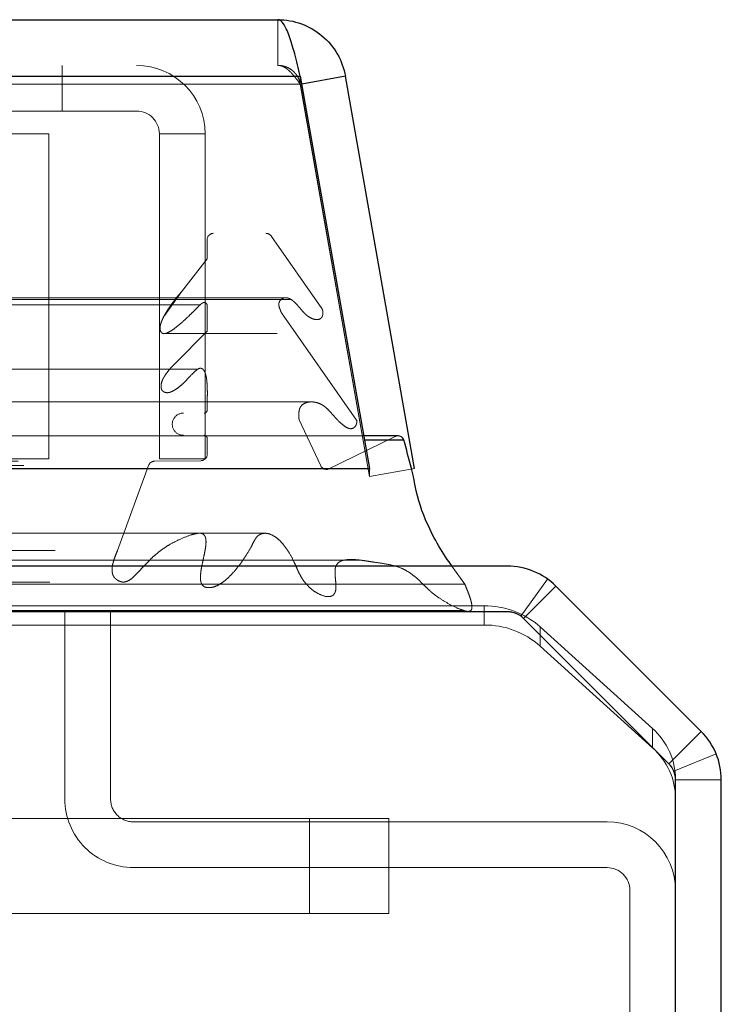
# Model space of a CAD drawing. Header units: inches. Extents: x 0.2 to 10.7, y 0.2 to 7.9.
# Tile 18 of 95: x 4.7811 to 4.8732, y 2.1747 to 2.304. Entities that reach past the tile are written whole.
import ezdxf

# ---------------------------------------------------------------- set-up
doc = ezdxf.new("R2010")
doc.units = ezdxf.units.IN
doc.header["$MEASUREMENT"] = 0
doc.linetypes.add('HIDDEN', pattern=[0.07500000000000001, 0.05, -0.025])

msp = doc.modelspace()

# ---------------------------------------------------------------- linework, layer by layer
at = {"color": 7, "linetype": 'Continuous', "lineweight": 25}
for p, q in [((3.264659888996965, 2.303959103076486), (4.814958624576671, 2.303959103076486)), ((3.261714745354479, 2.296521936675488), (4.81790376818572, 2.296521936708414)), ((4.81790376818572, 2.296521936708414), (4.826988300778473, 2.245000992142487)), ((4.823821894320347, 2.296521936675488), (4.818082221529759, 2.295509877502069)), ((4.832906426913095, 2.245000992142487), (4.823821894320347, 2.296521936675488)), ((4.830729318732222, 2.24931084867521), (4.826228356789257, 2.24931084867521)), ((4.826318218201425, 2.248801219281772), (4.831497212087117, 2.248801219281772)), ((3.252630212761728, 2.245000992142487), (4.826988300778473, 2.245000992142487)), ((4.826988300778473, 2.245000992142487), (4.826988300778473, 2.244927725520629)), ((4.845086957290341, 2.232197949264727), (4.772079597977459, 2.232197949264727)), ((4.870526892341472, 2.210485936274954), (4.851450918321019, 2.229561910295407)), ((4.845090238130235, 2.226197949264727), (4.772087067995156, 2.226197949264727)), ((4.86628521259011, 2.206244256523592), (4.847209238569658, 2.225320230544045)), ((4.867162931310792, 1.404864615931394), (4.867162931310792, 2.204125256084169)), ((4.873162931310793, 1.404864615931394), (4.873162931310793, 2.204121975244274))]:
    msp.add_line(p, q, dxfattribs=at)
at = {"color": 7, "linetype": 'HIDDEN', "lineweight": 18}
for p, q in [((4.814958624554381, 2.297959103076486), (4.814958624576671, 2.303959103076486)), ((3.264659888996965, 2.297959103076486), (4.814958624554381, 2.297959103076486)), ((4.786656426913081, 2.29195910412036), (4.786656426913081, 2.29795910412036)), ((4.817903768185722, 2.296521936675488), (3.261714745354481, 2.296521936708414)), ((4.81790376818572, 2.296521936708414), (4.817903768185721, 2.295480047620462)), ((3.261714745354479, 2.295480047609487), (4.817903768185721, 2.295480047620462)), ((4.817903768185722, 2.295480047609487), (3.261714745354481, 2.295480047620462)), ((4.817903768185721, 2.295480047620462), (4.826988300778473, 2.243959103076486)), ((4.818082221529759, 2.295509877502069), (4.817913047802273, 2.295480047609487)), ((4.826997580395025, 2.243959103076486), (4.817913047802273, 2.295480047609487)), ((4.786656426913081, 2.29195910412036), (4.741712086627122, 2.29195910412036)), ((4.79640642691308, 2.291959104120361), (4.786656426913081, 2.29195910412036)), ((4.784878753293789, 2.288959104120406), (4.741712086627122, 2.288959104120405)), ((4.784878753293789, 2.246292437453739), (4.784878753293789, 2.288959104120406)), ((4.799406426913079, 2.246292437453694), (4.799406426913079, 2.288959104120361)), ((4.805406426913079, 2.288959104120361), (4.799406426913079, 2.288959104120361)), ((4.80540642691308, 2.246292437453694), (4.805406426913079, 2.288959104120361)), ((3.266222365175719, 2.275904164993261), (4.813396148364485, 2.275904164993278)), ((3.265491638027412, 2.275471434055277), (4.814126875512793, 2.275471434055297)), ((3.273939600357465, 2.275070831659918), (4.80567891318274, 2.275070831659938)), ((3.273939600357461, 2.275070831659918), (4.805678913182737, 2.275070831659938)), ((4.80567891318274, 2.275070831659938), (4.80567891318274, 2.272538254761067)), ((4.820731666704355, 2.266038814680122), (4.814126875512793, 2.275471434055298)), ((3.273939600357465, 2.272538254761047), (4.80567891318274, 2.272538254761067)), ((4.80567891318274, 2.272538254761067), (4.802312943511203, 2.268230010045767)), ((3.277305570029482, 2.268230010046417), (4.802312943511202, 2.268230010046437)), ((4.80009638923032, 2.265152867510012), (4.802312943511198, 2.26823001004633)), ((4.816696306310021, 2.267207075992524), (3.262934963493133, 2.267207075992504)), ((4.816003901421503, 2.267450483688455), (3.263619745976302, 2.267450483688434)), ((3.258886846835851, 2.266038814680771), (4.820731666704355, 2.266038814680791)), ((3.264189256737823, 2.265454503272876), (4.815429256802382, 2.265454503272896)), ((3.273939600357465, 2.26650341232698), (4.805678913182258, 2.266503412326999)), ((4.804746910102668, 2.266510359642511), (3.274869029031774, 2.26651035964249)), ((4.804749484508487, 2.266510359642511), (4.804747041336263, 2.266510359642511)), ((4.80567891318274, 2.266503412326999), (4.80567891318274, 2.263058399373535)), ((4.825295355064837, 2.251364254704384), (4.815429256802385, 2.265454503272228)), ((3.259668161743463, 2.264580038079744), (4.81994308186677, 2.264580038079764)), ((4.819943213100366, 2.264580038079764), (4.819950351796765, 2.264580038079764)), ((3.273939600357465, 2.263058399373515), (4.80567891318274, 2.263058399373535)), ((4.80567891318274, 2.263058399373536), (4.80138372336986, 2.258733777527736)), ((3.279704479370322, 2.262740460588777), (4.799905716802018, 2.262740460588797)), ((4.799905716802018, 2.262740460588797), (4.814869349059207, 2.262740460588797)), ((4.804439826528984, 2.25805873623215), (3.275178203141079, 2.25805873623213)), ((3.278234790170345, 2.258733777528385), (4.80138372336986, 2.258733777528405)), ((3.278234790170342, 2.258733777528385), (4.801383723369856, 2.258733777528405)), ((4.804472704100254, 2.25805873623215), (4.80443995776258, 2.25805873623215)), ((4.819308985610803, 2.253764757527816), (3.26030015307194, 2.253764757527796)), ((3.273939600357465, 2.253887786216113), (4.80567891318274, 2.253887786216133)), ((3.278966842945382, 2.2549982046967), (4.800648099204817, 2.25499820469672)), ((4.800648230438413, 2.25499820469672), (4.800658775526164, 2.25499820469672)), ((4.80567891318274, 2.253887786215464), (4.80567891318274, 2.252714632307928)), ((4.819318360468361, 2.253764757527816), (4.819309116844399, 2.253764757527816)), ((3.273939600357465, 2.252714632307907), (4.80567891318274, 2.252714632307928)), ((3.273939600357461, 2.252714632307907), (4.805678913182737, 2.252714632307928)), ((3.254323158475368, 2.251364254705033), (4.825295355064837, 2.251364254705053)), ((3.261870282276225, 2.251395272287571), (4.817748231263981, 2.251395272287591)), ((3.274356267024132, 2.252297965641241), (4.805262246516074, 2.252297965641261)), ((4.820581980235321, 2.245377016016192), (4.817748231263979, 2.251395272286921)), ((3.255590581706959, 2.250415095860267), (4.823974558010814, 2.250415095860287)), ((4.82397468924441, 2.250415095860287), (4.824027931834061, 2.250415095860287)), ((3.249254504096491, 2.249226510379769), (4.830364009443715, 2.249226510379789)), ((3.249254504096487, 2.249226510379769), (4.830364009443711, 2.249226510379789)), ((3.253300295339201, 2.248801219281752), (4.826318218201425, 2.248801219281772)), ((4.826228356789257, 2.24931084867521), (3.253390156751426, 2.249310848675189)), ((3.273939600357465, 2.248964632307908), (4.80567891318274, 2.248964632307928)), ((3.273939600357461, 2.248964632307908), (4.805678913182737, 2.248964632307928)), ((3.274356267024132, 2.249381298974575), (4.805262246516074, 2.249381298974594)), ((4.80567891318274, 2.248964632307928), (4.80567891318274, 2.246891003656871)), ((4.830364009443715, 2.249226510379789), (4.821545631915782, 2.244925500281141)), ((3.273939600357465, 2.246891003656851), (4.80567891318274, 2.246891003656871)), ((3.273939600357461, 2.246891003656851), (4.805678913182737, 2.246891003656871)), ((3.274772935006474, 2.246047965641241), (4.804845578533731, 2.246047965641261)), ((3.27477293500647, 2.246047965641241), (4.804845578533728, 2.246047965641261)), ((4.784878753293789, 2.246292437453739), (3.294795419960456, 2.24629243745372)), ((4.804845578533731, 2.246047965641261), (4.798765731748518, 2.245977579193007)), ((4.799406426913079, 2.246292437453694), (4.80540642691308, 2.246292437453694)), ((3.258072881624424, 2.24492550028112), (4.821545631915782, 2.244925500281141)), ((3.258282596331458, 2.244898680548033), (4.821335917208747, 2.244898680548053)), ((3.259036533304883, 2.245377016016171), (4.820581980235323, 2.245377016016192)), ((3.259036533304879, 2.245377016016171), (4.820581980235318, 2.245377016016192)), ((3.280852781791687, 2.245977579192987), (4.798765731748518, 2.245977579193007)), ((3.280852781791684, 2.245977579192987), (4.798765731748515, 2.245977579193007)), ((3.281625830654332, 2.245430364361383), (4.797992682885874, 2.245430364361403)), ((3.281625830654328, 2.245430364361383), (4.79799268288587, 2.245430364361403)), ((4.797992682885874, 2.245430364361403), (4.793902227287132, 2.234238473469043)), ((4.826988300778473, 2.244927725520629), (4.826988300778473, 2.243959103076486)), ((4.832906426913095, 2.245000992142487), (4.826997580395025, 2.243959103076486)), ((3.252630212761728, 2.243959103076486), (4.826988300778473, 2.243959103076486)), ((3.285716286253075, 2.234238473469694), (4.793902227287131, 2.234238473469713)), ((4.839500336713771, 2.229816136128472), (4.837812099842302, 2.232197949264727)), ((4.846840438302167, 2.225632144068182), (4.850347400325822, 2.230500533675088)), ((3.273470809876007, 2.229387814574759), (4.806133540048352, 2.229387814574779)), ((3.285006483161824, 2.23011158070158), (4.79460851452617, 2.2301115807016)), ((4.77207959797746, 2.22981613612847), (4.839500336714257, 2.229816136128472)), ((4.8472082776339, 2.225319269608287), (4.851450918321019, 2.229561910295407)), ((4.769662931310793, 2.227001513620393), (4.842014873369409, 2.227001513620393)), ((4.842014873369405, 2.224465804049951), (4.842014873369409, 2.227001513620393)), ((4.772079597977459, 2.226380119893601), (4.8393259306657, 2.226380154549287)), ((4.786996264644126, 2.201614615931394), (4.786996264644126, 2.226197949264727)), ((4.792996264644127, 2.201614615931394), (4.792996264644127, 2.226197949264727)), ((4.847086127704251, 2.225434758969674), (4.847208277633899, 2.225319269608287)), ((4.866284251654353, 2.206243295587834), (4.847208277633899, 2.225319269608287)), ((4.770669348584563, 2.224465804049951), (4.842014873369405, 2.224465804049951)), ((4.849380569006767, 2.22423639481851), (4.849380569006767, 2.221700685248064)), ((4.849380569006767, 2.22423639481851), (4.864111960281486, 2.210885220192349)), ((4.864111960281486, 2.208349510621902), (4.849380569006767, 2.221700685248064)), ((4.864111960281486, 2.208349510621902), (4.864111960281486, 2.210885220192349)), ((4.866284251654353, 2.206243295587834), (4.870526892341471, 2.210485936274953)), ((4.866934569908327, 2.20527002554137), (4.872477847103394, 2.207566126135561)), ((4.867162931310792, 2.204209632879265), (4.867162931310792, 2.204125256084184)), ((4.867162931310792, 2.204121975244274), (4.873162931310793, 2.204121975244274)), ((4.770833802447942, 2.199070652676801), (4.819096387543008, 2.199070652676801)), ((4.858162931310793, 2.198614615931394), (4.795996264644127, 2.198614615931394)), ((4.819096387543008, 2.199070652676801), (4.819096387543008, 2.186570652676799)), ((4.819096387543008, 2.199070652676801), (4.829513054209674, 2.199070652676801)), ((4.819096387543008, 2.199070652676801), (4.819096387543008, 2.186570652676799)), ((4.819096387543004, 2.199070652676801), (4.819096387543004, 2.186570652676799)), ((4.819096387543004, 2.199070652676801), (4.819096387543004, 2.186570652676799)), ((4.829513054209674, 2.199070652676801), (4.829513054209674, 2.186570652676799)), ((4.858162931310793, 2.192614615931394), (4.795996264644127, 2.192614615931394)), ((4.861162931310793, 2.134989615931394), (4.861162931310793, 2.189614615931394)), ((4.819096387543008, 2.186570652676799), (4.770833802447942, 2.186570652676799)), ((4.829513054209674, 2.186570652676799), (4.819096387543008, 2.186570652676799))]:
    msp.add_line(p, q, dxfattribs=at)
at = {"color": 7, "linetype": 'HIDDEN', "lineweight": 18, "flags": 128}
for points in [[(4.813394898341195, 2.236507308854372), (4.052466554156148, 2.23650765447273), (3.26622687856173, 2.23650730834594)], [(4.804625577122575, 2.236525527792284), (4.052466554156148, 2.236525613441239), (3.274989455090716, 2.236525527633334)], [(4.825928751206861, 2.232967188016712), (4.006562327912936, 2.2329669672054), (3.253683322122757, 2.232967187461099)], [(4.825936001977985, 2.232967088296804), (4.104539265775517, 2.232963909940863), (3.253684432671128, 2.232967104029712)], [(3.285011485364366, 2.230111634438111), (4.027152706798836, 2.23011235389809), (4.794633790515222, 2.230111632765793)], [(3.258566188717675, 2.228270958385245), (4.027146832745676, 2.228270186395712), (4.821067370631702, 2.228270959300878)]]:
    msp.add_lwpolyline(points, dxfattribs=at)
at = {"color": 7, "linetype": 'HIDDEN', "lineweight": 18}
for centre, radius, start, end in [((4.79640642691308, 2.28895910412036), 0.00900000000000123, 2.827159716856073e-12, 90), ((4.79640642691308, 2.28895910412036), 0.003000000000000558, 8.481479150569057e-12, 90), ((4.806512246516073, 2.275070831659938), 0.0008333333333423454, 90, 180), ((4.813396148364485, 2.275070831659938), 0.0008333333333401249, 28.73262472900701, 90), ((4.805262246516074, 2.252714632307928), 0.0004166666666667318, 270.0000000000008, 0), ((4.802553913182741, 2.250839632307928), 0.001458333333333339, 90, 270.0000000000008), ((4.805262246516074, 2.248964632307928), 0.0004166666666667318, 0, 90), ((4.830729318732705, 2.248477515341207), 0.000833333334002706, 90.00000003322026, 115.999999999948), ((4.804835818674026, 2.246891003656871), 0.0008430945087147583, 270.6632841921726, 0), ((4.798775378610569, 2.245144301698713), 0.0008333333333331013, 90.6632841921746, 159.9234572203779), ((4.82133591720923, 2.245732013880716), 0.0008333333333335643, 205.2138142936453, 284.5756249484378), ((4.842095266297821, 2.216022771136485), 0.01097903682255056, 48.42768291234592, 90.41954651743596), ((4.84508695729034, 2.223197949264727), 0.003000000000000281, 67.44347627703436, 90), ((4.842095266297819, 2.213487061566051), 0.01097903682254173, 48.42768291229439, 90.41954651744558), ((4.858140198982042, 2.204120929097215), 0.00902316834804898, 0.5632649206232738, 48.56076874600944), ((4.858140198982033, 2.201585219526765), 0.009023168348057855, 0.5632649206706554, 48.56076874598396), ((4.795996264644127, 2.201614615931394), 0.009000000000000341, 180, 270.0000000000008), ((4.795996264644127, 2.201614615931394), 0.003000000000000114, 180, 270.0000000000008), ((4.858162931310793, 2.189614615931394), 0.009000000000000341, 0, 90), ((4.858162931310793, 2.189614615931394), 0.003000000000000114, 0, 90)]:
    msp.add_arc(centre, radius, start, end, dxfattribs=at)
at = {"color": 7, "linetype": 'Continuous', "lineweight": 25}
for centre, radius, start, end in [((4.830729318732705, 2.248477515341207), 0.000833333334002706, 22.85776038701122, 90.00000003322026), ((4.84508695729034, 2.223197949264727), 0.009000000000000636, 45, 89.99999999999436), ((4.845090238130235, 2.223201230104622), 0.002996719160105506, 45, 90), ((4.864162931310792, 2.204121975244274), 0.009000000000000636, 0, 45), ((4.864166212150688, 2.204125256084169), 0.00299671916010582, 0, 45.00000000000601)]:
    msp.add_arc(centre, radius, start, end, dxfattribs=at)
for points, knots in [([(4.817903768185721, 2.29652193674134), (4.817658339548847, 2.297553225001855), (4.817412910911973, 2.298552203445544), (4.816922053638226, 2.300366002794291), (4.816676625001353, 2.301180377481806), (4.816185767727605, 2.302526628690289), (4.815940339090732, 2.30305817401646), (4.815449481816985, 2.303774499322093), (4.815204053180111, 2.303959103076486), (4.814958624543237, 2.303959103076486)], [0, 0, 0, 0, 0.25, 0.25, 0.5, 0.5, 0.75, 0.75, 1, 1, 1, 1]), ([(4.814958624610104, 2.303959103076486), (4.816005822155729, 2.303959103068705), (4.817052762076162, 2.303774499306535), (4.819020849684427, 2.303058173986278), (4.819941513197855, 2.302526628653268), (4.821545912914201, 2.301180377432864), (4.822229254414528, 2.300366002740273), (4.823276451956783, 2.298552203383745), (4.823640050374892, 2.297553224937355), (4.823821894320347, 2.296521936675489)], [0, 0, 0, 0, 0.25, 0.25, 0.5, 0.5, 0.75, 0.75, 1, 1, 1, 1]), ([(4.837812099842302, 2.232197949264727), (4.837761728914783, 2.232268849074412), (4.836460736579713, 2.234100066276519), (4.834406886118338, 2.237556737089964), (4.833117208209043, 2.241680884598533), (4.832755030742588, 2.244040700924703), (4.832270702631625, 2.245829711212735), (4.83182431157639, 2.24754460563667), (4.831497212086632, 2.248801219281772)], [0, 0, 0, 0, 0.01582695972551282, 0.408782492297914, 0.7013418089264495, 0.7114501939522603, 0.7885609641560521, 1, 1, 1, 1])]:
    msp.add_open_spline(points, degree=3, knots=knots, dxfattribs=at)
at = {"color": 7, "linetype": 'HIDDEN', "lineweight": 18}
for points, knots in [([(4.814958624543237, 2.297959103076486), (4.815028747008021, 2.297956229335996), (4.81516899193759, 2.297950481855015), (4.815379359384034, 2.297904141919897), (4.815589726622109, 2.29783067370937), (4.815800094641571, 2.297728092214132), (4.816010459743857, 2.297598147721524), (4.816220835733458, 2.297441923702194), (4.816483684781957, 2.297215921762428), (4.816799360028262, 2.296897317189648), (4.81716747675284, 2.296466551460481), (4.817535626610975, 2.295991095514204), (4.817781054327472, 2.295650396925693), (4.817903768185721, 2.295480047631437)], [0, 0, 0, 0, 0.07144899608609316, 0.142897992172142, 0.2143469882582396, 0.2857959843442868, 0.3572449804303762, 0.4286939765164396, 0.5001429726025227, 0.6251072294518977, 0.7500714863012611, 0.8750357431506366, 0.9999999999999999, 0.9999999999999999, 0.9999999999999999, 0.9999999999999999]), ([(4.817913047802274, 2.295480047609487), (4.817892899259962, 2.295577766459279), (4.817852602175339, 2.295773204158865), (4.817755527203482, 2.296056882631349), (4.817632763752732, 2.296330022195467), (4.817482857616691, 2.296589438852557), (4.817308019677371, 2.296832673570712), (4.817109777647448, 2.297057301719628), (4.816835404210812, 2.29731185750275), (4.816466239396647, 2.297570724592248), (4.81598991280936, 2.297791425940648), (4.815482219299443, 2.297932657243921), (4.815133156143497, 2.297950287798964), (4.814958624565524, 2.297959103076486)], [0, 0, 0, 0, 0.07144899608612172, 0.1428979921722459, 0.2143469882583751, 0.2857959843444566, 0.3572449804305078, 0.4286939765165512, 0.5001429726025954, 0.6251072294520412, 0.7500714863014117, 0.8750357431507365, 0.9999999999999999, 0.9999999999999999, 0.9999999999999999, 0.9999999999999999]), ([(4.802312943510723, 2.268230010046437), (4.802214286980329, 2.268124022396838), (4.802016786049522, 2.267911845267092), (4.801731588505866, 2.267569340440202), (4.80145401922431, 2.267215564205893), (4.801184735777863, 2.26685362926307), (4.800922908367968, 2.266488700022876), (4.800669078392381, 2.266117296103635), (4.800423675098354, 2.265735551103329), (4.800159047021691, 2.265297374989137), (4.799899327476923, 2.264823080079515), (4.799680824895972, 2.264331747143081), (4.799541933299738, 2.263907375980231), (4.799477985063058, 2.263554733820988), (4.799497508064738, 2.263265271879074), (4.799565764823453, 2.26301675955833), (4.799694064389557, 2.262827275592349), (4.799888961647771, 2.262723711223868), (4.800128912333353, 2.262729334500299), (4.80037013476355, 2.262807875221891), (4.800779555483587, 2.262986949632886), (4.80139433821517, 2.263391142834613), (4.80224914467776, 2.264096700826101), (4.803064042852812, 2.264845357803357), (4.80379601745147, 2.265564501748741), (4.804327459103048, 2.26609174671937), (4.80472995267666, 2.266512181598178), (4.805011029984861, 2.266725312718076), (4.805220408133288, 2.266831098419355), (4.805402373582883, 2.266822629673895), (4.805532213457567, 2.266718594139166), (4.805623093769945, 2.266610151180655), (4.805662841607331, 2.26653414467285), (4.80567891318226, 2.266503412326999)], [0, 0, 0, 0, 0.0312896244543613, 0.06263883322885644, 0.09399002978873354, 0.1252518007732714, 0.1563441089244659, 0.1873161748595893, 0.2182554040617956, 0.2492251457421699, 0.2907698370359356, 0.3255556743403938, 0.3533724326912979, 0.374159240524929, 0.3895161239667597, 0.404845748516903, 0.420031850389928, 0.4363557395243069, 0.4579399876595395, 0.4789056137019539, 0.4992258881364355, 0.5663369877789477, 0.6499042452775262, 0.7496387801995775, 0.8123354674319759, 0.8749457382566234, 0.91487958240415, 0.9375160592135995, 0.9563103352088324, 0.9710670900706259, 0.9834351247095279, 0.9933021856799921, 1, 1, 1, 1]), ([(4.815429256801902, 2.265454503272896), (4.815378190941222, 2.265572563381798), (4.815285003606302, 2.265788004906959), (4.81517325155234, 2.266093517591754), (4.815106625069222, 2.26634357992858), (4.81505799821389, 2.266586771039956), (4.815117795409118, 2.266878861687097), (4.815306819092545, 2.267170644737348), (4.815598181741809, 2.267384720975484), (4.815959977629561, 2.267475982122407), (4.816300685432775, 2.267415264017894), (4.816585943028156, 2.267282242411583), (4.816820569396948, 2.267127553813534), (4.817007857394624, 2.266980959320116), (4.817257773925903, 2.266756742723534), (4.817572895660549, 2.266418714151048), (4.817970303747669, 2.265958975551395), (4.818310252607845, 2.265542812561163), (4.818660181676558, 2.265189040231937), (4.81905452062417, 2.264896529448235), (4.819528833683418, 2.264660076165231), (4.820042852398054, 2.264536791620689), (4.820455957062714, 2.26460776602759), (4.820702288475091, 2.264843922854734), (4.820796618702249, 2.265016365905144), (4.820855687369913, 2.265214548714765), (4.820879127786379, 2.265428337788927), (4.820866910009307, 2.265645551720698), (4.82082132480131, 2.265858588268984), (4.82076164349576, 2.26597855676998), (4.820731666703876, 2.266038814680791)], [0, 0, 0, 0, 0.03553125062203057, 0.06483906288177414, 0.08804888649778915, 0.1035037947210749, 0.1281658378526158, 0.1604145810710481, 0.2020166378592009, 0.2491996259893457, 0.2900851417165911, 0.3262651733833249, 0.3574294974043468, 0.3829550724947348, 0.4025100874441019, 0.4637011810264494, 0.525104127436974, 0.5856696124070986, 0.6286158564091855, 0.6819784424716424, 0.7451102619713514, 0.8081071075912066, 0.8717449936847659, 0.8899833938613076, 0.9079898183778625, 0.9261390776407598, 0.9444837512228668, 0.9629211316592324, 0.98137598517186, 1, 1, 1, 1]), ([(4.800261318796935, 2.262775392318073), (4.800140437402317, 2.262740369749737), (4.79998150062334, 2.262694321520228), (4.799829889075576, 2.262773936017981), (4.799793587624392, 2.26279299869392)], [0, 0, 0, 0, 0.7605627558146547, 1, 1, 1, 1]), ([(4.801383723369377, 2.258733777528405), (4.801201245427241, 2.258544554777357), (4.800861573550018, 2.258192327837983), (4.800419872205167, 2.257645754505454), (4.800072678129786, 2.257156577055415), (4.799822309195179, 2.256704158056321), (4.799664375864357, 2.256262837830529), (4.799608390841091, 2.255847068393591), (4.799652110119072, 2.255454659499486), (4.799811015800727, 2.255199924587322), (4.800005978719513, 2.255067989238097), (4.800257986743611, 2.254977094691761), (4.800593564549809, 2.254963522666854), (4.800998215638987, 2.255094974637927), (4.801446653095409, 2.255334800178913), (4.801943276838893, 2.255674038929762), (4.802478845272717, 2.256141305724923), (4.803076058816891, 2.256735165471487), (4.803652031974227, 2.257375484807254), (4.804163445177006, 2.257870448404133), (4.804501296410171, 2.258115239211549), (4.804745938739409, 2.258200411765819), (4.804967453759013, 2.258165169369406), (4.805183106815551, 2.258010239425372), (4.805346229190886, 2.257733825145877), (4.805461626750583, 2.257420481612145), (4.805546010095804, 2.257115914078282), (4.805590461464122, 2.256864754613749), (4.805610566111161, 2.256692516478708), (4.805620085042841, 2.256601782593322), (4.805624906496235, 2.256553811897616), (4.805627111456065, 2.256531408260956), (4.805628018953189, 2.256522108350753), (4.805628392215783, 2.256518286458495), (4.805628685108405, 2.256515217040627), (4.805629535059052, 2.256506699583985), (4.805629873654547, 2.256517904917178), (4.805629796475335, 2.256511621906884), (4.805629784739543, 2.256510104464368), (4.805629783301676, 2.256509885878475), (4.805629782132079, 2.256509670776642), (4.805629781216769, 2.256509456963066), (4.805629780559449, 2.256509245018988), (4.805629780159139, 2.256509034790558), (4.805629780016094, 2.25650882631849), (4.80562978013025, 2.256508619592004), (4.805629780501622, 2.256508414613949), (4.805629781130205, 2.256508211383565), (4.805629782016, 2.256508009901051), (4.805629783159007, 2.256507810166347), (4.805629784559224, 2.256507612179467), (4.80562978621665, 2.2565074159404), (4.805629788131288, 2.256507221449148), (4.805629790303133, 2.256507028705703), (4.805629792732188, 2.256506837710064), (4.80562979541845, 2.256506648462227), (4.80562979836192, 2.25650646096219), (4.805629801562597, 2.256506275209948), (4.805629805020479, 2.256506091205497), (4.805629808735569, 2.256505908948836), (4.805629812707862, 2.256505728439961), (4.805629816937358, 2.256505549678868), (4.80562982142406, 2.256505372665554), (4.805629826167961, 2.256505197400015), (4.805629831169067, 2.256505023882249), (4.805629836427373, 2.256504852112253), (4.805629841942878, 2.256504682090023), (4.805629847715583, 2.256504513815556), (4.805629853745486, 2.256504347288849), (4.805629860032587, 2.256504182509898), (4.805629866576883, 2.256504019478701), (4.805629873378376, 2.256503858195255), (4.805629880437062, 2.256503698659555), (4.80562988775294, 2.2565035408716), (4.805629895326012, 2.256503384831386), (4.805629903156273, 2.256503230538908), (4.805629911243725, 2.256503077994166), (4.805629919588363, 2.256502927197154), (4.80562992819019, 2.25650277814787), (4.805629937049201, 2.256502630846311), (4.805629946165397, 2.256502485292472), (4.805629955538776, 2.256502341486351), (4.805629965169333, 2.256502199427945), (4.805629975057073, 2.25650205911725), (4.805629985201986, 2.256501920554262), (4.805629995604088, 2.256501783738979), (4.805630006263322, 2.256501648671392), (4.805630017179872, 2.256501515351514), (4.805630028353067, 2.25650138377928), (4.805630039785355, 2.256501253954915), (4.805630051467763, 2.256501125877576), (4.805630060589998, 2.256501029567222), (4.805630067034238, 2.256500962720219), (4.805630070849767, 2.256500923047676), (4.805630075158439, 2.256500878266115), (4.805630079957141, 2.256500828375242), (4.805630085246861, 2.256500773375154), (4.805630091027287, 2.256500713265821), (4.805630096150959, 2.25650065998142), (4.805630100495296, 2.256500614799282), (4.80563010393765, 2.256500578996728), (4.805630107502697, 2.256500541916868), (4.805630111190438, 2.2565005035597), (4.805630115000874, 2.256500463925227), (4.805630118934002, 2.256500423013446), (4.805630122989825, 2.256500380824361), (4.805630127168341, 2.25650033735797), (4.805630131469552, 2.256500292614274), (4.805630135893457, 2.256500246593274), (4.805630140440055, 2.256500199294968), (4.805630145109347, 2.256500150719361), (4.805630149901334, 2.256500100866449), (4.805630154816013, 2.256500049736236), (4.805630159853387, 2.256499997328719), (4.805630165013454, 2.256499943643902), (4.805630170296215, 2.256499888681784), (4.805630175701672, 2.256499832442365), (4.805630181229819, 2.256499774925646), (4.805630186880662, 2.256499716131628), (4.805630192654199, 2.25649965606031), (4.80563019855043, 2.256499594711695), (4.805630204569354, 2.256499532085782), (4.805630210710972, 2.256499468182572), (4.805630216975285, 2.256499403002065), (4.805630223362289, 2.256499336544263), (4.805630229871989, 2.256499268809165), (4.805630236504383, 2.256499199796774), (4.805630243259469, 2.256499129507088), (4.80563025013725, 2.256499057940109), (4.805630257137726, 2.256498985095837), (4.805630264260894, 2.256498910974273), (4.805630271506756, 2.25649883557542), (4.805630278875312, 2.256498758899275), (4.805630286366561, 2.256498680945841), (4.805630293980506, 2.256498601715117), (4.805630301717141, 2.256498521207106), (4.805630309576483, 2.256498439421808), (4.805630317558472, 2.25649835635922), (4.805630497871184, 2.256496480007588), (4.805631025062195, 2.256490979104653), (4.805632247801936, 2.256478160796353), (4.805634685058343, 2.256452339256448), (4.805639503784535, 2.256400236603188), (4.805648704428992, 2.256296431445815), (4.805664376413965, 2.25610518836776), (4.805686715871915, 2.255754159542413), (4.805697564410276, 2.255243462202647), (4.80569934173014, 2.254591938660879), (4.805685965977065, 2.254130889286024), (4.805678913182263, 2.253887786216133)], [0, 0, 0, 0, 0.05511511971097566, 0.1025935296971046, 0.142308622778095, 0.1748045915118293, 0.2010286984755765, 0.2255254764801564, 0.2469189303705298, 0.2665083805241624, 0.2813235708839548, 0.2988818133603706, 0.3292506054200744, 0.3622463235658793, 0.3988484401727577, 0.4453695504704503, 0.49631566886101, 0.5515760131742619, 0.6233121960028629, 0.6730463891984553, 0.7014058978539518, 0.7175088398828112, 0.7337379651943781, 0.7540318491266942, 0.7754405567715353, 0.7952723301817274, 0.8142597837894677, 0.8310083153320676, 0.8396756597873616, 0.8443510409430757, 0.8467922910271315, 0.848034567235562, 0.8482190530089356, 0.8484276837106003, 0.8486604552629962, 0.8489227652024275, 0.8491806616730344, 0.8494242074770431, 0.8494368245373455, 0.8494493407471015, 0.8494617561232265, 0.8494740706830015, 0.8494862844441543, 0.8494983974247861, 0.8495104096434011, 0.8495223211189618, 0.8495341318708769, 0.849545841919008, 0.8495574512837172, 0.8495689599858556, 0.8495803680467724, 0.8495916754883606, 0.849602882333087, 0.8496139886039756, 0.8496249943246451, 0.8496358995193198, 0.8496467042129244, 0.8496574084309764, 0.8496680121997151, 0.849678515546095, 0.8496889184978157, 0.8496992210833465, 0.8497094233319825, 0.8497195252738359, 0.8497295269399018, 0.8497394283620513, 0.8497492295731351, 0.8497589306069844, 0.849768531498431, 0.8497780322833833, 0.8497874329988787, 0.8497967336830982, 0.8498059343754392, 0.8498150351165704, 0.8498240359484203, 0.8498329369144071, 0.8498417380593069, 0.8498504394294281, 0.8498590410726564, 0.8498675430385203, 0.8498759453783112, 0.849884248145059, 0.8498924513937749, 0.8499005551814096, 0.8499085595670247, 0.8499164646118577, 0.8499242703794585, 0.84993197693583, 0.8499395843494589, 0.8499470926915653, 0.8499545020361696, 0.849961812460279, 0.8499638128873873, 0.8499661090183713, 0.8499687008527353, 0.8499715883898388, 0.8499747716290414, 0.8499782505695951, 0.8499820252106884, 0.8499840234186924, 0.8499860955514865, 0.8499882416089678, 0.8499904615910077, 0.8499927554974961, 0.8499951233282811, 0.8499975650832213, 0.8500000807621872, 0.8500026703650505, 0.8500053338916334, 0.8500080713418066, 0.8500108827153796, 0.85001376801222, 0.850016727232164, 0.8500197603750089, 0.8500228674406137, 0.8500260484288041, 0.8500293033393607, 0.8500326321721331, 0.8500360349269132, 0.8500395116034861, 0.8500430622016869, 0.8500466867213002, 0.8500503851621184, 0.8500541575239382, 0.8500580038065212, 0.850061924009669, 0.8500659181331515, 0.8500699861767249, 0.8500741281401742, 0.8500783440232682, 0.8500826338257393, 0.8500869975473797, 0.8500914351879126, 0.8500959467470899, 0.8501005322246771, 0.8501051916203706, 0.8501099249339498, 0.8501147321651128, 0.8501196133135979, 0.8504357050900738, 0.8510697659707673, 0.8523447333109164, 0.8549167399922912, 0.8601065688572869, 0.870330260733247, 0.887996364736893, 0.9206641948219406, 0.958167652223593, 1, 1, 1, 1]), ([(4.817748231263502, 2.251395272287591), (4.817734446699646, 2.251505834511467), (4.817707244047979, 2.251724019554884), (4.817697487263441, 2.252049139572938), (4.81771069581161, 2.252356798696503), (4.817749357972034, 2.252638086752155), (4.817813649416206, 2.252885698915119), (4.817958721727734, 2.253221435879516), (4.818385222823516, 2.253600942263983), (4.819022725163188, 2.253776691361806), (4.819762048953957, 2.253771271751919), (4.820417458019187, 2.253575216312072), (4.820952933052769, 2.253277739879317), (4.821446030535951, 2.252873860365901), (4.821892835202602, 2.252387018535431), (4.822314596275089, 2.251908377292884), (4.822629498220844, 2.251559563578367), (4.8228357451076, 2.251340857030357), (4.823147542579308, 2.251022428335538), (4.823602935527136, 2.250629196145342), (4.824170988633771, 2.250273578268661), (4.824613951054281, 2.250226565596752), (4.824861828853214, 2.250329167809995), (4.825028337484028, 2.250451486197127), (4.8251372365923, 2.250585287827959), (4.825224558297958, 2.250745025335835), (4.825285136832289, 2.250911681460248), (4.825318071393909, 2.251074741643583), (4.825325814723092, 2.251229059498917), (4.82530521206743, 2.251320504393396), (4.825295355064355, 2.251364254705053)], [0, 0, 0, 0, 0.02396969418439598, 0.04730213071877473, 0.06933542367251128, 0.08969834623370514, 0.1083290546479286, 0.1254877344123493, 0.1729465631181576, 0.2499754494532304, 0.3258696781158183, 0.3918200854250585, 0.4496868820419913, 0.4992002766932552, 0.5665081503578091, 0.620882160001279, 0.6610785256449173, 0.6870429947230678, 0.6990243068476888, 0.7779524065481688, 0.8470242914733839, 0.8845484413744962, 0.9103323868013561, 0.9242266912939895, 0.9396561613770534, 0.954246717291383, 0.9676181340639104, 0.9795711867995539, 0.9902261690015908, 1, 1, 1, 1]), ([(4.793902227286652, 2.234238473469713), (4.793808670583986, 2.234014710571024), (4.793634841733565, 2.233598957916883), (4.793423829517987, 2.232999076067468), (4.793265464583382, 2.232460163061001), (4.793179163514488, 2.231946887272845), (4.793194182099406, 2.231444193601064), (4.793297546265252, 2.230994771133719), (4.793501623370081, 2.230650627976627), (4.793826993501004, 2.230387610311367), (4.794267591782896, 2.2301429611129), (4.794895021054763, 2.230054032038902), (4.795536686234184, 2.23036522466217), (4.796078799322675, 2.23083049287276), (4.796546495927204, 2.231325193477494), (4.797011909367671, 2.231824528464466), (4.797475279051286, 2.232317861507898), (4.797938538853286, 2.23279838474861), (4.798451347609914, 2.233314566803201), (4.799081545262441, 2.233879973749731), (4.799892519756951, 2.234497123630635), (4.800901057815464, 2.235138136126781), (4.802134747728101, 2.235755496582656), (4.803284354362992, 2.236220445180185), (4.804209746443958, 2.236485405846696), (4.804756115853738, 2.236556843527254), (4.805120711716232, 2.236436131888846), (4.805333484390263, 2.236237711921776), (4.805461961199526, 2.23598341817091), (4.80551185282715, 2.235696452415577), (4.805527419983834, 2.235365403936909), (4.805509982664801, 2.234959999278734), (4.805425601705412, 2.234412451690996), (4.805278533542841, 2.233645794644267), (4.805075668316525, 2.232725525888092), (4.804885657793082, 2.231796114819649), (4.804790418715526, 2.231013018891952), (4.804781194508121, 2.230419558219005), (4.804885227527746, 2.229982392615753), (4.805063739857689, 2.229652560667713), (4.805289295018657, 2.22949170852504), (4.805541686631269, 2.229401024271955), (4.805847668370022, 2.229357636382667), (4.806361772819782, 2.229400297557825), (4.807032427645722, 2.229625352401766), (4.807812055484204, 2.230123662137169), (4.808586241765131, 2.230801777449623), (4.809358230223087, 2.231635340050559), (4.810099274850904, 2.232579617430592), (4.810806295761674, 2.233635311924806), (4.811394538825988, 2.234615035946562), (4.811810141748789, 2.235456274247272), (4.812090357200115, 2.235919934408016), (4.812296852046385, 2.236166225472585), (4.812568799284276, 2.23634076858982), (4.812972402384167, 2.236510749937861), (4.813610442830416, 2.23653195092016), (4.81435579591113, 2.236242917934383), (4.815083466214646, 2.235698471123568), (4.815768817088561, 2.234961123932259), (4.816431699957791, 2.234002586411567), (4.816916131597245, 2.233101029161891), (4.817278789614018, 2.232317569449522), (4.817540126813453, 2.231717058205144), (4.81786121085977, 2.231041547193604), (4.818274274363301, 2.230337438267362), (4.818853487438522, 2.229615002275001), (4.819670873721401, 2.228898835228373), (4.820699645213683, 2.228317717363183), (4.821609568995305, 2.228110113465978), (4.822191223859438, 2.228339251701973), (4.82239166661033, 2.228594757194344), (4.82251855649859, 2.228904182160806), (4.822589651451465, 2.229221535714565), (4.822583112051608, 2.229592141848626), (4.822554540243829, 2.230077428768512), (4.822497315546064, 2.230665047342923), (4.822454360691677, 2.231253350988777), (4.822465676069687, 2.231742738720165), (4.82253248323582, 2.23214028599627), (4.82271453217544, 2.232471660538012), (4.823003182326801, 2.232761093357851), (4.823414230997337, 2.232946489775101), (4.82388800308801, 2.233037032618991), (4.824399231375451, 2.233076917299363), (4.824909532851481, 2.233067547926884), (4.825419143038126, 2.233028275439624), (4.825930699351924, 2.23296776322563), (4.826444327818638, 2.232894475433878), (4.826959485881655, 2.232814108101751), (4.827847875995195, 2.232672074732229), (4.829020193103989, 2.232523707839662), (4.830371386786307, 2.232238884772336), (4.831521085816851, 2.231799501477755), (4.832493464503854, 2.231198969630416), (4.833340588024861, 2.230490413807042), (4.834031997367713, 2.229803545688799), (4.834599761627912, 2.229247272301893), (4.835302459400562, 2.228603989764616), (4.836250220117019, 2.227907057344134), (4.837516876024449, 2.227156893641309), (4.838556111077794, 2.226647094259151), (4.839281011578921, 2.226391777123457), (4.839623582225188, 2.226282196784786), (4.839889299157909, 2.226248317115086), (4.840093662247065, 2.22626744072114), (4.840260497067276, 2.226347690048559), (4.840367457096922, 2.226449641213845), (4.840402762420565, 2.226585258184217), (4.840423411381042, 2.22675330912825), (4.840422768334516, 2.226952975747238), (4.840402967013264, 2.227210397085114), (4.840335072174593, 2.227543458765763), (4.840204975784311, 2.227973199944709), (4.840024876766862, 2.228503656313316), (4.839785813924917, 2.229132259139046), (4.839600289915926, 2.229576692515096), (4.839500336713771, 2.229816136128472)], [0, 0, 0, 0, 0.008278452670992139, 0.01538140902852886, 0.02134681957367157, 0.02694262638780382, 0.03213910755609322, 0.03714262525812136, 0.04188788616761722, 0.04627512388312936, 0.05349082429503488, 0.06329580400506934, 0.07430987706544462, 0.08324180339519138, 0.09191674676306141, 0.1006452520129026, 0.1093553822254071, 0.1180105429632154, 0.126578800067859, 0.1380572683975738, 0.1518492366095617, 0.16790194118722, 0.1877706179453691, 0.2108181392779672, 0.2217059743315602, 0.2305077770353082, 0.2350807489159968, 0.2387384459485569, 0.2416688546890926, 0.244587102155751, 0.2481328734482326, 0.252216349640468, 0.2575069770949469, 0.2659460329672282, 0.2775355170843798, 0.2883095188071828, 0.2967442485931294, 0.3029004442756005, 0.3069856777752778, 0.3111984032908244, 0.315695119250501, 0.3183643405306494, 0.322954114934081, 0.3294993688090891, 0.3414281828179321, 0.353836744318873, 0.3679398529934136, 0.3824362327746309, 0.3973854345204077, 0.4128510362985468, 0.4288405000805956, 0.4386484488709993, 0.4449657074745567, 0.448160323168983, 0.4514822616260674, 0.457865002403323, 0.467184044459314, 0.4800534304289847, 0.4923452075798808, 0.5040848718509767, 0.5186329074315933, 0.535052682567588, 0.5400637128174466, 0.5485003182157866, 0.5575094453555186, 0.565993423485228, 0.5776920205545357, 0.5919539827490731, 0.6087050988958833, 0.6278783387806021, 0.6320942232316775, 0.636028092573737, 0.6398381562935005, 0.6433341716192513, 0.6463870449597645, 0.651595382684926, 0.658882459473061, 0.6652999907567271, 0.6704763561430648, 0.6743821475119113, 0.6782977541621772, 0.6834393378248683, 0.6899153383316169, 0.697703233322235, 0.7053621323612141, 0.7130089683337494, 0.7206984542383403, 0.7284171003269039, 0.7361530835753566, 0.7439047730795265, 0.7516693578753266, 0.7761608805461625, 0.7967336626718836, 0.8134441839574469, 0.8299486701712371, 0.8441249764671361, 0.857855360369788, 0.8682593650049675, 0.875225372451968, 0.8955156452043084, 0.916184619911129, 0.9373596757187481, 0.9448566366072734, 0.950042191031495, 0.9530268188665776, 0.956901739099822, 0.9594784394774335, 0.960838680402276, 0.9623142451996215, 0.9641073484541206, 0.9662521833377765, 0.9686525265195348, 0.9723868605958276, 0.9772622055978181, 0.9835401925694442, 0.9911320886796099, 1, 1, 1, 1])]:
    msp.add_open_spline(points, degree=3, knots=knots, dxfattribs=at)

doc.saveas('drawing.dxf')
